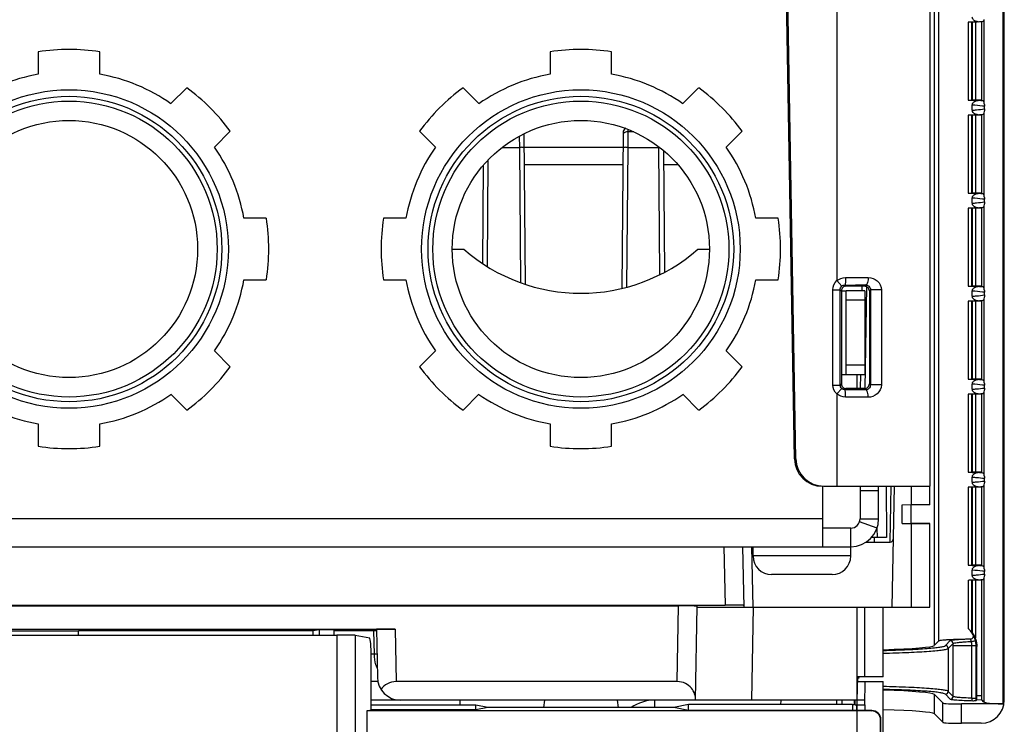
# Model space of a CAD drawing. Header units: millimetres. Extents: x 0 to 1400, y 0 to 1300.
# Tile 12 of 78: x 521 to 627, y 139 to 215. Entities that reach past the tile are written whole.
import ezdxf

# ---------------------------------------------------------------- set-up
doc = ezdxf.new("R2010")
doc.units = ezdxf.units.MM
doc.header["$LTSCALE"] = 84.740741
doc.layers.add('00_COMPONENTS', color=7, linetype='CONTINUOUS')

msp = doc.modelspace()

# ---------------------------------------------------------------- linework, layer by layer
at = {"layer": '00_COMPONENTS', "color": 7, "linetype": 'CONTINUOUS'}
for p, q in [((626.9, 141.57), (626.9, 278.95)), ((618.9, 258.6), (618.9, 164.56)), ((604.35, 167.51), (603, 244.74)), ((604.51, 167.51), (603.16, 244.74)), ((623.37, 214.46), (623.48, 214.43)), ((624.5, 214.47), (623.48, 214.42)), ((623.48, 206.1), (623.48, 214.43)), ((624.1, 214.5), (623.88, 214.49)), ((624.48, 214.49), (624.64, 214.55)), ((624.48, 206.04), (624.48, 214.49)), ((523.09, 211.26), (523.09, 208.86)), ((529.7, 208.86), (529.7, 211.26)), ((578.09, 211.26), (578.09, 208.86)), ((584.7, 208.86), (584.7, 211.26)), ((539.05, 207.39), (537.35, 205.69)), ((570.44, 205.69), (568.74, 207.39)), ((594.05, 207.39), (592.35, 205.69)), ((623.37, 206.07), (623.48, 206.1)), ((623.46, 204.99), (623.46, 205.54)), ((624.5, 206.06), (623.48, 206.11)), ((623.88, 206.03), (624.1, 206.02)), ((624.48, 206.04), (624.64, 205.98)), ((624.78, 205.12), (624.78, 205.41)), ((623.37, 204.46), (623.48, 204.43)), ((624.5, 204.47), (623.48, 204.42)), ((623.48, 196.1), (623.48, 204.43)), ((624.1, 204.5), (623.88, 204.49)), ((624.48, 204.49), (624.64, 204.55)), ((624.48, 196.04), (624.48, 204.49)), ((542.02, 201.02), (543.72, 202.72)), ((564.07, 202.72), (565.77, 201.02)), ((575.27, 202.46), (575.41, 186.28)), ((585.94, 202.59), (585.8, 185.83)), ((597.02, 201.02), (598.72, 202.72)), ((590.29, 200.65), (590.4, 187.58)), ((570.91, 199.07), (570.82, 188.52)), ((623.37, 196.07), (623.48, 196.1)), ((624.5, 196.06), (623.48, 196.11)), ((623.88, 196.03), (624.1, 196.02)), ((624.48, 196.04), (624.64, 195.98)), ((623.46, 194.99), (623.46, 195.54)), ((624.78, 195.12), (624.78, 195.41)), ((623.37, 194.46), (623.48, 194.43)), ((624.5, 194.47), (623.48, 194.42)), ((623.48, 186.1), (623.48, 194.43)), ((624.1, 194.5), (623.88, 194.49)), ((624.48, 194.49), (624.64, 194.55)), ((624.48, 186.04), (624.48, 194.49)), ((547.6, 193.37), (545.19, 193.37)), ((562.6, 193.37), (560.2, 193.37)), ((602.6, 193.37), (600.19, 193.37)), ((567.58, 190.06), (568.81, 190.06)), ((593.98, 190.06), (595.22, 190.06)), ((567.68, 188.49), (567.67, 188.49)), ((567.68, 188.36), (567.68, 188.49)), ((595.13, 188.49), (595.11, 188.49)), ((595.11, 188.49), (595.11, 188.36)), ((545.19, 186.76), (547.6, 186.76)), ((560.2, 186.76), (562.6, 186.76)), ((600.19, 186.76), (602.6, 186.76)), ((609.4, 185.57), (609.4, 175.56)), ((611.9, 186.06), (609.9, 186.06)), ((611.9, 185.56), (609.9, 185.56)), ((611.63, 185.57), (611.64, 186.07)), ((611.9, 185.56), (611.9, 176.56)), ((612.4, 185.55), (612.4, 175.58)), ((623.37, 186.07), (623.48, 186.1)), ((623.46, 184.99), (623.46, 185.54)), ((624.5, 186.06), (623.48, 186.11)), ((623.88, 186.03), (624.1, 186.02)), ((624.48, 186.04), (624.64, 185.98)), ((624.78, 185.12), (624.78, 185.41)), ((611.9, 184.56), (609.9, 184.56)), ((623.37, 184.46), (623.48, 184.43)), ((624.5, 184.47), (623.48, 184.42)), ((623.48, 176.1), (623.48, 184.43)), ((624.1, 184.5), (623.88, 184.49)), ((624.48, 184.49), (624.64, 184.55)), ((624.48, 176.04), (624.48, 184.49)), ((543.72, 177.41), (542.02, 179.11)), ((565.77, 179.11), (564.07, 177.41)), ((598.72, 177.41), (597.02, 179.11)), ((611.9, 177.56), (609.9, 177.56)), ((609.89, 176.56), (611.9, 176.56)), ((611.1, 175.06), (611.1, 176.56)), ((611.45, 175.07), (611.48, 176.57)), ((623.37, 176.07), (623.48, 176.1)), ((624.5, 176.06), (623.48, 176.11)), ((623.88, 176.03), (624.1, 176.02)), ((624.48, 176.04), (624.64, 175.98)), ((611.58, 175.06), (609.89, 175.06)), ((611.9, 175.06), (611.58, 175.06)), ((623.46, 174.99), (623.46, 175.54)), ((624.78, 175.12), (624.78, 175.41)), ((537.35, 174.44), (539.05, 172.74)), ((568.74, 172.74), (570.44, 174.44)), ((592.35, 174.44), (594.05, 172.74)), ((623.37, 174.46), (623.48, 174.43)), ((624.5, 174.47), (623.48, 174.42)), ((623.48, 166.1), (623.48, 174.43)), ((624.1, 174.5), (623.88, 174.49)), ((624.48, 174.49), (624.64, 174.55)), ((624.48, 166.04), (624.48, 174.49)), ((523.09, 171.27), (523.09, 168.86)), ((529.7, 168.86), (529.7, 171.27)), ((578.09, 171.27), (578.09, 168.86)), ((584.7, 168.86), (584.7, 171.27)), ((623.37, 166.07), (623.48, 166.1)), ((623.46, 164.99), (623.46, 165.54)), ((624.5, 166.06), (623.48, 166.11)), ((623.88, 166.03), (624.1, 166.02)), ((624.48, 166.04), (624.64, 165.98)), ((624.78, 165.12), (624.78, 165.41)), ((607.52, 164.56), (618.9, 164.56)), ((611.4, 164.56), (611.4, 161.06)), ((614.19, 164.56), (614.23, 159.06)), ((615.05, 164.56), (614.83, 151.56)), ((618.9, 162.56), (618.9, 164.54)), ((623.37, 164.46), (623.48, 164.43)), ((624.5, 164.47), (623.48, 164.42)), ((623.48, 156.1), (623.48, 164.43)), ((624.1, 164.5), (623.88, 164.49)), ((624.48, 164.49), (624.64, 164.55)), ((624.48, 156.04), (624.48, 164.49)), ((615.91, 162.55), (618.9, 162.58)), ((616.9, 160.56), (616.9, 162.56)), ((618.9, 162.56), (616.91, 162.56)), ((610.4, 160.06), (607.4, 160.06)), ((615.91, 160.57), (618.9, 160.55)), ((618.9, 160.56), (616.91, 160.56)), ((618.9, 151.56), (618.9, 160.56)), ((614.23, 159.06), (612.63, 159.06)), ((612.9, 159.06), (612.9, 158.56)), ((598.78, 158.06), (598.9, 151.56)), ((612.05, 158.56), (614.65, 158.56)), ((623.37, 156.07), (623.48, 156.1)), ((623.46, 154.99), (623.46, 155.54)), ((624.5, 156.06), (623.48, 156.11)), ((623.88, 156.03), (624.1, 156.02)), ((624.48, 156.04), (624.64, 155.98)), ((624.1, 154.5), (623.88, 154.49)), ((624.48, 154.49), (624.64, 154.55)), ((624.48, 141.59), (624.48, 154.49)), ((624.78, 155.12), (624.78, 155.41)), ((623.37, 154.46), (623.48, 154.43)), ((624.5, 154.47), (623.48, 154.42)), ((623.48, 148.8), (623.48, 154.43)), ((445.9, 151.78), (596.89, 151.78)), ((450.89, 151.69), (591.9, 151.69)), ((593.72, 141.56), (593.9, 151.66)), ((593.9, 151.56), (618.9, 151.56)), ((611.1, 53.32), (611.1, 151.56)), ((613.9, 144.06), (613.9, 151.56)), ((481.36, 149.19), (561.44, 149.19)), ((487.63, 148.56), (555.16, 148.56)), ((515.4, 149.01), (527.4, 149.01)), ((552.63, 149.02), (527.4, 149.02)), ((527.41, 148.56), (527.4, 149.02)), ((553.29, 149.13), (552.63, 149.02)), ((552.63, 148.56), (552.63, 149.02)), ((554.85, 149.13), (553.29, 149.13)), ((553.29, 149.13), (553.29, 148.56)), ((554.85, 149.13), (554.84, 148.56)), ((559.44, 149.03), (554.85, 149.03)), ((558.71, 148.22), (557.16, 148.53)), ((559.44, 149.18), (559.53, 144.02)), ((619.88, 147.95), (619.39, 147.46)), ((623.96, 141.6), (623.96, 147.32)), ((558.88, 140.51), (558.88, 146.22)), ((611.1, 141.56), (611.15, 144.06)), ((611.26, 143.94), (611.14, 143.94)), ((613.9, 144.06), (611.15, 144.06)), ((611.25, 144.06), (611.26, 143.94)), ((559.58, 143.56), (558.88, 143.56)), ((591.76, 143.56), (561.54, 143.56)), ((611.1, 143.56), (613.9, 143.56)), ((611.9, 141.06), (611.94, 143.56)), ((613.9, 109.26), (613.9, 143.56)), ((620.29, 141.26), (619.39, 142.17)), ((624.48, 142.03), (623.96, 142.02)), ((611.91, 141.56), (558.88, 141.56)), ((570.13, 141.02), (558.88, 141.02)), ((568.4, 141.56), (568.4, 141.02)), ((571.4, 140.76), (570.13, 141.02)), ((570.13, 140.51), (570.13, 141.02)), ((571.4, 140.76), (570.13, 140.51)), ((591.4, 140.76), (571.4, 140.76)), ((577.5, 141.56), (577.4, 140.76)), ((585.29, 141.56), (585.4, 140.76)), ((592.97, 141.08), (591.4, 140.76)), ((592.97, 140.45), (591.4, 140.76)), ((610.6, 141.08), (592.97, 141.08)), ((592.97, 140.45), (592.97, 141.08)), ((602.9, 141.06), (602.91, 141.56)), ((608.9, 141.06), (608.89, 141.56)), ((610.6, 141.08), (610.6, 140.45)), ((610.79, 141.06), (610.6, 141.06)), ((610.79, 141.06), (610.79, 141.56)), ((610.88, 141.06), (610.88, 141.56)), ((610.88, 141.06), (611.9, 141.06)), ((611.06, 140.45), (611.06, 141.06)), ((611.9, 141.06), (611.9, 140.45)), ((626.75, 141.16), (622.29, 141.16)), ((623.96, 141.6), (623.86, 141.5)), ((624.48, 141.57), (623.96, 141.6)), ((624.7, 141.36), (624.48, 141.59)), ((558.4, 140.41), (558.88, 140.51)), ((612.61, 140.41), (558.4, 140.41)), ((558.4, 140.41), (558.4, 136.75)), ((570.13, 140.51), (558.88, 140.51)), ((612.65, 140.45), (592.97, 140.45)), ((620.29, 139.18), (619.39, 140.08)), ((613.61, 131.8), (613.61, 139.41)), ((613.65, 131.76), (613.65, 139.45)), ((624.41, 139.08), (622.29, 139.08))]:
    msp.add_line(p, q, dxfattribs=at)
at = {"layer": '00_COMPONENTS', "color": 9, "linetype": 'CONTINUOUS'}
for p, q in [((626.75, 277.89), (626.75, 141.16)), ((608.9, 273.56), (608.9, 186.66)), ((619.39, 147.46), (619.39, 274.03)), ((619.88, 147.95), (619.88, 273.79)), ((623.01, 214.45), (623.01, 206.08)), ((623.37, 214.46), (623.37, 206.07)), ((623.79, 214.43), (623.79, 206.09)), ((623.88, 214.49), (623.88, 214.53)), ((624.7, 214.72), (624.7, 205.81)), ((623.88, 206), (623.88, 206.03)), ((623.01, 204.45), (623.01, 196.08)), ((623.37, 204.46), (623.37, 196.07)), ((623.79, 204.43), (623.79, 196.09)), ((623.88, 204.49), (623.88, 204.53)), ((624.7, 204.72), (624.7, 195.81)), ((574.78, 202.2), (574.79, 200.99)), ((586.44, 202.65), (586.43, 200.99)), ((586.44, 202.93), (586.44, 202.76)), ((586.44, 202.76), (586.44, 202.65)), ((587.1, 202.65), (586.44, 202.65)), ((572.93, 200.99), (574.79, 200.99)), ((574.79, 200.99), (574.91, 186.46)), ((575.29, 201.02), (585.93, 201.02)), ((586.43, 200.99), (586.3, 185.96)), ((586.43, 200.99), (589.79, 200.99)), ((589.86, 200.99), (589.79, 200.99)), ((589.9, 187.32), (589.79, 200.99)), ((571.42, 199.63), (571.32, 188.21)), ((623.88, 196), (623.88, 196.03)), ((624.7, 194.72), (624.7, 185.81)), ((623.01, 194.45), (623.01, 186.08)), ((623.37, 194.46), (623.37, 186.07)), ((623.79, 194.43), (623.79, 186.09)), ((623.88, 194.49), (623.88, 194.53)), ((608.9, 186.66), (609.43, 186.07)), ((608.47, 185.69), (609.27, 185.69)), ((608.47, 175.44), (608.47, 185.69)), ((609.27, 185.69), (609.4, 185.57)), ((609.27, 175.44), (609.27, 185.69)), ((609.77, 186.19), (609.9, 186.06)), ((612.03, 186.2), (611.9, 186.06)), ((611.94, 175.06), (612.13, 186)), ((612.52, 185.67), (612.4, 185.55)), ((612.52, 185.67), (612.51, 175.46)), ((613.7, 185.67), (612.52, 185.67)), ((613.7, 185.67), (613.69, 175.46)), ((623.88, 186), (623.88, 186.03)), ((623.01, 184.45), (623.01, 176.08)), ((623.37, 184.46), (623.37, 176.07)), ((623.79, 184.43), (623.79, 176.09)), ((623.88, 184.49), (623.88, 184.53)), ((624.7, 184.72), (624.7, 175.81)), ((623.88, 176), (623.88, 176.03)), ((608.47, 175.44), (609.27, 175.44)), ((608.9, 174.48), (609.43, 175.07)), ((609.27, 175.44), (609.4, 175.56)), ((609.77, 174.94), (609.89, 175.06)), ((612.03, 174.93), (611.9, 175.06)), ((612.51, 175.46), (612.4, 175.58)), ((613.69, 175.46), (612.51, 175.46)), ((624.7, 174.72), (624.7, 165.81)), ((608.9, 174.48), (608.9, 164.56)), ((623.01, 174.45), (623.01, 166.08)), ((623.37, 174.46), (623.37, 166.07)), ((623.79, 174.43), (623.79, 166.09)), ((623.88, 174.49), (623.88, 174.53)), ((604.51, 167.51), (604.35, 167.51)), ((623.88, 166), (623.88, 166.03)), ((613.4, 164.06), (611.4, 164.06)), ((614.65, 158.56), (614.75, 164.56)), ((616.91, 164.56), (616.91, 162.56)), ((623.01, 164.45), (623.01, 156.08)), ((623.37, 164.46), (623.37, 156.07)), ((623.79, 164.43), (623.79, 156.09)), ((623.88, 164.49), (623.88, 164.53)), ((624.7, 164.72), (624.7, 155.81)), ((615.91, 160.57), (615.91, 162.55)), ((607.4, 161.06), (435.4, 161.06)), ((611.4, 161.06), (613.4, 161.06)), ((610.4, 158.06), (610.4, 160.06)), ((613.23, 160.06), (611.34, 160.73)), ((613.22, 160.06), (613.23, 159.06)), ((616.91, 160.56), (616.91, 151.56)), ((596.78, 158.06), (596.89, 151.78)), ((599.9, 151.56), (599.78, 158.06)), ((610.4, 157.06), (599.9, 157.06)), ((623.88, 156), (623.88, 156.03)), ((623.88, 154.49), (623.88, 154.53)), ((624.7, 154.72), (624.7, 141.36)), ((623.01, 154.45), (623.01, 149.28)), ((623.37, 154.46), (623.37, 148.9)), ((623.79, 154.43), (623.79, 148.21)), ((591.76, 143.56), (591.9, 151.69)), ((599.9, 151.56), (599.72, 141.56)), ((611.9, 144.06), (611.9, 151.56)), ((561.44, 149.19), (561.54, 143.56)), ((555.16, 148.56), (555.16, 135.94)), ((557.16, 148.53), (557.16, 136.93)), ((559.21, 146.51), (559.16, 149.03)), ((623.57, 148.57), (623.56, 148.59)), ((620.57, 147.43), (621.1, 147.97)), ((620.87, 147.13), (621.4, 147.67)), ((620.87, 147.13), (620.87, 142.5)), ((621.4, 141.96), (621.4, 147.67)), ((621.4, 147.44), (623.42, 147.44)), ((623.42, 141.77), (623.42, 147.44)), ((623.96, 147.32), (623.87, 147.42)), ((623.87, 141.77), (623.87, 147.42)), ((559.21, 146.51), (558.88, 146.51)), ((619.39, 140.08), (619.39, 142.17)), ((621.1, 141.66), (620.57, 142.2)), ((621.4, 141.96), (620.87, 142.5)), ((589.35, 140.76), (589.35, 141.56)), ((620.29, 139.18), (620.29, 141.26)), ((622.29, 139.08), (622.29, 141.16)), ((623.42, 141.77), (623.87, 141.77)), ((612.61, 140.41), (612.65, 140.45)), ((613.61, 139.41), (613.65, 139.45))]:
    msp.add_line(p, q, dxfattribs=at)
at = {"layer": '00_COMPONENTS', "color": 6, "linetype": 'CONTINUOUS'}
for p, q in [((575.3, 199.16), (585.91, 199.16)), ((590.3, 199.16), (591.8, 199.16)), ((609.48, 141.06), (609.48, 141.56))]:
    msp.add_line(p, q, dxfattribs=at)
at = {"layer": '00_COMPONENTS', "color": 3, "linetype": 'CONTINUOUS'}
for p, q in [((609.4, 185.56), (609.89, 185.56)), ((609.9, 176.56), (609.9, 185.56)), ((609.4, 176.56), (609.89, 176.56)), ((607.4, 158.06), (607.4, 164.56)), ((613.4, 161.06), (613.4, 164.56)), ((432.4, 158.06), (610.4, 158.06)), ((599.9, 157.06), (599.9, 158.06)), ((610.4, 157.06), (610.4, 158.06)), ((608.4, 155.06), (601.9, 155.06))]:
    msp.add_line(p, q, dxfattribs=at)
at = {"layer": '00_COMPONENTS', "color": 7, "linetype": 'CONTINUOUS'}
for centre, radius in [((526.4, 190.06), 17.12), ((526.4, 190.06), 16.42), ((581.4, 190.06), 17.12), ((581.4, 190.06), 16.42), ((526.4, 190.06), 15.91), ((581.4, 190.06), 15.91), ((526.4, 190.06), 13.82), ((581.4, 190.06), 13.82)]:
    msp.add_circle(centre, radius, dxfattribs=at)
at = {"layer": '00_COMPONENTS', "color": 9, "linetype": 'CONTINUOUS'}
for centre, radius, start, end in [((619.78, 269.12), 54.79, 274.5205, 275.0954), ((619.21, 144.65), 61.57, 84.9362, 85.4478), ((619.78, 259.12), 54.79, 274.5205, 275.0954), ((619.21, 134.65), 61.57, 84.9362, 85.4478), ((619.78, 249.12), 54.79, 274.5205, 275.0954), ((609.33, 587.25), 400.26, 270.0722, 270.4223), ((609.25, 531.08), 344.89, 270.0855, 270.462), ((619.21, 124.65), 61.57, 84.9362, 85.4478), ((619.78, 239.12), 54.79, 274.5205, 275.0954), ((619.21, 114.65), 61.57, 84.9362, 85.4478), ((609.25, -191.4), 366.34, 89.5649, 89.9178), ((609.32, -251.64), 425.79, 89.6027, 89.9304), ((619.78, 229.12), 54.79, 274.5205, 275.0954), ((619.21, 104.65), 61.57, 84.9362, 85.4478), ((619.78, 219.12), 54.79, 274.5205, 275.0954), ((619.21, 94.65), 61.57, 84.9362, 85.4478), ((619.78, 209.12), 54.79, 274.5205, 275.0954), ((621.52, 147.54), 2.29, 36.691, 42.8439), ((621.47, 147.5), 2.36, 35.0996, 36.7107), ((621.41, 147.46), 2.43, 27.2447, 35.0687), ((620.57, 147.13), 0.3, 0.1756, 89.8268), ((621.1, 147.66), 0.3, 0.176, 89.8282), ((620.57, 142.5), 0.3, 270.1732, 359.8244), ((621.1, 141.96), 0.3, 270.1732, 359.8244)]:
    msp.add_arc(centre, radius, start, end, dxfattribs=at)
at = {"layer": '00_COMPONENTS', "color": 7, "linetype": 'CONTINUOUS'}
for centre, radius, start, end in [((526.4, 190.06), 21.46, 81.1475, 98.8525), ((581.4, 190.06), 21.46, 81.1475, 98.8525), ((526.4, 190.06), 19.08, 99.9649, 125.0351), ((526.4, 190.06), 19.08, 54.9649, 80.0351), ((581.4, 190.06), 19.08, 99.9649, 125.0351), ((581.4, 190.06), 19.08, 54.9649, 80.0351), ((526.4, 190.06), 21.46, 36.1475, 53.8525), ((581.4, 190.06), 21.46, 126.1475, 143.8525), ((581.4, 190.06), 21.46, 36.1475, 53.8525), ((586.44, 202.59), 0.5, 116.3706, 179.5), ((526.4, 190.06), 19.08, 9.9649, 35.0351), ((581.4, 190.06), 19.08, 144.9649, 170.0351), ((581.4, 190.06), 19.08, 9.9649, 35.0351), ((526.4, 190.06), 21.46, 351.1475, 8.8525), ((581.4, 190.06), 21.46, 171.1475, 188.8525), ((581.4, 190.06), 21.46, 351.1475, 8.8525), ((581.4, 204.36), 19.05, 228.6482, 311.3518), ((526.4, 190.06), 19.08, 324.9649, 350.0351), ((581.4, 190.06), 19.08, 189.9649, 215.0351), ((581.4, 190.06), 19.08, 324.9649, 350.0351), ((526.4, 190.06), 21.46, 306.1475, 323.8525), ((581.4, 190.06), 21.46, 216.1475, 233.8525), ((581.4, 190.06), 21.46, 306.1475, 323.8525), ((526.4, 190.06), 19.08, 234.9649, 260.0351), ((526.4, 190.06), 19.08, 279.9649, 305.0351), ((581.4, 190.06), 19.08, 234.9649, 260.0351), ((581.4, 190.06), 19.08, 279.9649, 305.0351), ((526.4, 190.06), 21.46, 261.1475, 278.8525), ((581.4, 190.06), 21.46, 261.1475, 278.8525), ((607.34, 167.56), 3, 180.9962, 270), ((610.4, 161.06), 1, 270, 360), ((614.65, 158.86), 0.3, 270, 359), ((621.62, 147.64), 2.15, 46.1154, 49.8036), ((621.55, 147.57), 2.25, 45.0121, 46.1394), ((621.47, 147.49), 2.36, 42.9608, 45.0094), ((623.3, 148.42), 0.284, 264.1794, 272.7689), ((621.54, 147.36), 2.41, 30.3983, 36.6645), ((623.28, 148.44), 0.313, 329.7669, 338.037), ((621.47, 147.31), 2.5, 18.3113, 30.3875), ((621.57, 147.45), 2.29, 12.7872, 24.8754), ((562.03, 144.06), 2.5, 181, 270), ((589.35, 137.06), 4.5, 90, 124.5965), ((614.78, 141.76), 9.09, 358.3126, 0.0619), ((626.73, 167.77), 26.61, 268.9516, 270.0383)]:
    msp.add_arc(centre, radius, start, end, dxfattribs=at)
at = {"layer": '00_COMPONENTS', "color": 3, "linetype": 'CONTINUOUS'}
for centre, radius, start, end in [((610.4, 161.06), 3, 270, 360), ((601.9, 157.06), 2, 180, 270), ((608.4, 157.06), 2, 270, 360)]:
    msp.add_arc(centre, radius, start, end, dxfattribs=at)
at = {"layer": '00_COMPONENTS', "color": 7, "linetype": 'CONTINUOUS'}
for centre, major_axis, ratio, start_param, end_param in [((623.88, 214.42), (4, 0.21), 0.017407, 1.569884, 1.788768), ((623.07, 214.44), (0.3, 0.016), 0.017407, 0.051447, 1.788768), ((623.07, 206.08), (0.3, -0.016), 0.017407, -1.788768, -0.051447), ((623.88, 206.1), (4, -0.21), 0.017407, -1.788768, -1.569884), ((623.88, 204.42), (4, 0.21), 0.017407, 1.569884, 1.788768), ((623.07, 204.44), (0.3, 0.016), 0.017407, 0.051447, 1.788768), ((623.07, 196.08), (0.3, -0.016), 0.017407, -1.788768, -0.051447), ((623.88, 196.1), (4, -0.21), 0.017407, -1.788768, -1.569884), ((623.88, 194.42), (4, 0.21), 0.017407, 1.569884, 1.788768), ((623.07, 194.44), (0.3, 0.016), 0.017407, 0.051447, 1.788768), ((623.07, 186.08), (0.3, -0.016), 0.017407, -1.788768, -0.051447), ((623.88, 186.1), (4, -0.21), 0.017407, -1.788768, -1.569884), ((623.88, 184.42), (4, 0.21), 0.017407, 1.569884, 1.788768), ((623.07, 184.44), (0.3, 0.016), 0.017407, 0.051447, 1.788768), ((623.07, 176.08), (0.3, -0.016), 0.017407, -1.788768, -0.051447), ((623.88, 176.1), (4, -0.21), 0.017407, -1.788768, -1.569884), ((623.88, 174.42), (4, 0.21), 0.017407, 1.569884, 1.788768), ((623.07, 174.44), (0.3, 0.016), 0.017407, 0.051447, 1.788768), ((607.52, 167.56), (-3.01, 0), 0.996194, 6.300572, 7.853982), ((623.07, 166.08), (0.3, -0.016), 0.017407, -1.788768, -0.051447), ((623.88, 166.1), (4, -0.21), 0.017407, -1.788768, -1.569884), ((623.88, 164.42), (4, 0.21), 0.017407, 1.569884, 1.788768), ((623.07, 164.44), (0.3, 0.016), 0.017407, 0.051447, 1.788768), ((623.07, 156.08), (0.3, -0.016), 0.017407, -1.788768, -0.051447), ((623.88, 156.1), (4, -0.21), 0.017407, -1.788768, -1.569884), ((623.88, 154.42), (4, 0.21), 0.017407, 1.569884, 1.788768), ((623.07, 154.44), (0.3, 0.016), 0.017407, 0.051447, 1.788768), ((591.9, 151.66), (2, 0), 0.01746, -0.000305, 1.570187), ((596.89, 151.75), (2, 0), 0.01745, 0.000305, 1.570796), ((561.44, 149.18), (2, 0), 0.008728, 1.571253, 3.141745), ((555.16, 148.53), (2, 0), 0.017455, 0.087266, 1.570796), ((558.7, 146.22), (0, 2), 0.087489, -1.570796, -0.017453), ((608.91, 147.48), (10.5, 0), 0.053216, -1.07565, -0.05236), ((561.57, 141.56), (-1.44, 1.41), 0.982398, -0.785246, 0.168592), ((608.91, 142.14), (10.5, 0), 0.053216, 0.05236, 1.07565), ((622.29, 141.26), (2, 0), 0.053216, -3.089233, -1.570796), ((624.4, 141.58), (1.77, -1.77), 0.997265, 5.499157, 7.067214), ((612.61, 139.41), (0.707, 0.707), 0.999695, -0.785246, 0.785246), ((612.65, 139.45), (0.707, 0.707), 0.999695, -0.785246, 0.785246), ((608.91, 140.05), (10.5, 0), 0.052408, 0.05236, 1.07565), ((622.29, 139.18), (2, 0), 0.052408, -3.089233, -1.570796)]:
    msp.add_ellipse(centre, major_axis=major_axis, ratio=ratio, start_param=start_param, end_param=end_param, dxfattribs=at)
msp.add_ellipse((556.4, 151.71), major_axis=(0.985, 0), ratio=0.017455, dxfattribs=at)
for points, knots in [([(623.88, 214.53), (623.77, 214.56), (623.57, 214.66), (623.46, 214.88), (623.46, 214.99)], [0, 0, 0, 0, 0.50292, 1, 1, 1, 1]), ([(624.7, 214.72), (624.69, 214.68), (624.68, 214.63), (624.66, 214.56), (624.64, 214.55)], [0, 0, 0, 0, 0.671794, 1, 1, 1, 1]), ([(623.46, 205.54), (623.46, 205.65), (623.57, 205.87), (623.77, 205.97), (623.88, 206)], [0, 0, 0, 0, 0.497084, 1, 1, 1, 1]), ([(624.64, 205.98), (624.66, 205.97), (624.68, 205.9), (624.69, 205.85), (624.7, 205.81)], [0, 0, 0, 0, 0.328207, 1, 1, 1, 1]), ([(624.7, 205.81), (624.71, 205.79), (624.73, 205.65), (624.78, 205.52), (624.78, 205.41)], [0, 0, 0, 0, 0.17577, 1, 1, 1, 1]), ([(623.88, 204.53), (623.77, 204.56), (623.57, 204.66), (623.46, 204.88), (623.46, 204.99)], [0, 0, 0, 0, 0.50292, 1, 1, 1, 1]), ([(624.7, 204.72), (624.69, 204.68), (624.68, 204.63), (624.66, 204.56), (624.64, 204.55)], [0, 0, 0, 0, 0.671794, 1, 1, 1, 1]), ([(624.78, 205.12), (624.78, 205.06), (624.75, 204.93), (624.72, 204.8), (624.7, 204.72)], [0, 0, 0, 0, 0.381687, 1, 1, 1, 1]), ([(623.46, 195.54), (623.46, 195.65), (623.57, 195.87), (623.77, 195.97), (623.88, 196)], [0, 0, 0, 0, 0.497084, 1, 1, 1, 1]), ([(624.64, 195.98), (624.66, 195.97), (624.68, 195.9), (624.69, 195.85), (624.7, 195.81)], [0, 0, 0, 0, 0.328207, 1, 1, 1, 1]), ([(624.7, 195.81), (624.71, 195.79), (624.73, 195.65), (624.78, 195.52), (624.78, 195.41)], [0, 0, 0, 0, 0.17577, 1, 1, 1, 1]), ([(623.88, 194.53), (623.77, 194.56), (623.57, 194.66), (623.46, 194.88), (623.46, 194.99)], [0, 0, 0, 0, 0.50292, 1, 1, 1, 1]), ([(624.7, 194.72), (624.69, 194.68), (624.68, 194.63), (624.66, 194.56), (624.64, 194.55)], [0, 0, 0, 0, 0.671794, 1, 1, 1, 1]), ([(624.78, 195.12), (624.78, 195.06), (624.75, 194.93), (624.72, 194.8), (624.7, 194.72)], [0, 0, 0, 0, 0.381687, 1, 1, 1, 1]), ([(609.9, 186.06), (609.77, 186.06), (609.5, 185.96), (609.4, 185.69), (609.4, 185.57)], [0, 0, 0, 0, 0.498782, 1, 1, 1, 1]), ([(612.4, 185.55), (612.4, 185.68), (612.29, 185.95), (612.02, 186.06), (611.9, 186.06)], [0, 0, 0, 0, 0.518312, 1, 1, 1, 1]), ([(623.46, 185.54), (623.46, 185.65), (623.57, 185.87), (623.77, 185.97), (623.88, 186)], [0, 0, 0, 0, 0.497084, 1, 1, 1, 1]), ([(624.64, 185.98), (624.66, 185.97), (624.68, 185.9), (624.69, 185.85), (624.7, 185.81)], [0, 0, 0, 0, 0.328207, 1, 1, 1, 1]), ([(624.7, 185.81), (624.71, 185.79), (624.73, 185.65), (624.78, 185.52), (624.78, 185.41)], [0, 0, 0, 0, 0.17577, 1, 1, 1, 1]), ([(623.88, 184.53), (623.77, 184.56), (623.57, 184.66), (623.46, 184.88), (623.46, 184.99)], [0, 0, 0, 0, 0.50292, 1, 1, 1, 1]), ([(624.7, 184.72), (624.69, 184.68), (624.68, 184.63), (624.66, 184.56), (624.64, 184.55)], [0, 0, 0, 0, 0.671794, 1, 1, 1, 1]), ([(624.78, 185.12), (624.78, 185.06), (624.75, 184.93), (624.72, 184.8), (624.7, 184.72)], [0, 0, 0, 0, 0.381687, 1, 1, 1, 1]), ([(623.46, 175.54), (623.46, 175.65), (623.57, 175.87), (623.77, 175.97), (623.88, 176)], [0, 0, 0, 0, 0.497084, 1, 1, 1, 1]), ([(624.64, 175.98), (624.66, 175.97), (624.68, 175.9), (624.69, 175.85), (624.7, 175.81)], [0, 0, 0, 0, 0.328207, 1, 1, 1, 1]), ([(624.7, 175.81), (624.71, 175.79), (624.73, 175.65), (624.78, 175.52), (624.78, 175.41)], [0, 0, 0, 0, 0.17577, 1, 1, 1, 1]), ([(609.4, 175.56), (609.4, 175.43), (609.5, 175.17), (609.77, 175.06), (609.89, 175.06)], [0, 0, 0, 0, 0.501231, 1, 1, 1, 1]), ([(611.9, 175.06), (612.02, 175.06), (612.29, 175.17), (612.4, 175.44), (612.4, 175.58)], [0, 0, 0, 0, 0.482412, 1, 1, 1, 1]), ([(623.88, 174.53), (623.77, 174.56), (623.57, 174.66), (623.46, 174.88), (623.46, 174.99)], [0, 0, 0, 0, 0.50292, 1, 1, 1, 1]), ([(624.7, 174.72), (624.69, 174.68), (624.68, 174.63), (624.66, 174.56), (624.64, 174.55)], [0, 0, 0, 0, 0.671794, 1, 1, 1, 1]), ([(624.78, 175.12), (624.78, 175.06), (624.75, 174.93), (624.72, 174.8), (624.7, 174.72)], [0, 0, 0, 0, 0.381687, 1, 1, 1, 1]), ([(623.46, 165.54), (623.46, 165.65), (623.57, 165.87), (623.77, 165.97), (623.88, 166)], [0, 0, 0, 0, 0.497084, 1, 1, 1, 1]), ([(624.64, 165.98), (624.66, 165.97), (624.68, 165.9), (624.69, 165.85), (624.7, 165.81)], [0, 0, 0, 0, 0.328207, 1, 1, 1, 1]), ([(624.7, 165.81), (624.71, 165.79), (624.73, 165.65), (624.78, 165.52), (624.78, 165.41)], [0, 0, 0, 0, 0.17577, 1, 1, 1, 1]), ([(624.78, 165.12), (624.78, 165.06), (624.75, 164.93), (624.72, 164.8), (624.7, 164.72)], [0, 0, 0, 0, 0.381687, 1, 1, 1, 1]), ([(623.88, 164.53), (623.77, 164.56), (623.57, 164.66), (623.46, 164.88), (623.46, 164.99)], [0, 0, 0, 0, 0.50292, 1, 1, 1, 1]), ([(624.7, 164.72), (624.69, 164.68), (624.68, 164.63), (624.66, 164.56), (624.64, 164.55)], [0, 0, 0, 0, 0.671794, 1, 1, 1, 1]), ([(623.46, 155.54), (623.46, 155.65), (623.57, 155.87), (623.77, 155.97), (623.88, 156)], [0, 0, 0, 0, 0.497084, 1, 1, 1, 1]), ([(624.64, 155.98), (624.66, 155.97), (624.68, 155.9), (624.69, 155.85), (624.7, 155.81)], [0, 0, 0, 0, 0.328207, 1, 1, 1, 1]), ([(624.7, 155.81), (624.71, 155.79), (624.73, 155.65), (624.78, 155.52), (624.78, 155.41)], [0, 0, 0, 0, 0.17577, 1, 1, 1, 1]), ([(623.88, 154.53), (623.77, 154.56), (623.57, 154.66), (623.46, 154.88), (623.46, 154.99)], [0, 0, 0, 0, 0.50292, 1, 1, 1, 1]), ([(624.7, 154.72), (624.69, 154.68), (624.68, 154.63), (624.66, 154.56), (624.64, 154.55)], [0, 0, 0, 0, 0.671794, 1, 1, 1, 1]), ([(624.78, 155.12), (624.78, 155.06), (624.75, 154.93), (624.72, 154.8), (624.7, 154.72)], [0, 0, 0, 0, 0.381687, 1, 1, 1, 1]), ([(619.88, 147.95), (619.9, 147.97), (620, 147.99), (620.19, 148.02), (620.48, 148.05), (620.86, 148.08), (621.32, 148.1), (622.06, 148.13), (622.64, 148.14), (623.05, 148.15)], [0, 0, 0, 0, 0.029575, 0.090818, 0.182913, 0.303648, 0.449827, 0.617656, 1, 1, 1, 1]), ([(621.1, 147.97), (621.11, 147.98), (621.17, 148), (621.29, 148.02), (621.46, 148.05), (621.79, 148.08), (622.33, 148.12), (622.79, 148.14), (623.05, 148.15)], [0, 0, 0, 0, 0.031734, 0.091763, 0.180257, 0.296259, 0.604431, 1, 1, 1, 1]), ([(593.72, 141.56), (593.73, 141.79), (593.66, 142.25), (593.29, 142.91), (592.64, 143.43), (592.06, 143.56), (591.76, 143.56)], [0, 0, 0, 0, 0.216851, 0.446348, 0.704697, 1, 1, 1, 1]), ([(623.86, 141.5), (623.85, 141.49), (623.81, 141.49), (623.71, 141.47), (623.61, 141.47), (623.54, 141.47)], [0, 0, 0, 0, 0.115014, 0.354008, 1, 1, 1, 1]), ([(626.24, 141.16), (625.83, 141.17), (625.34, 141.18), (624.83, 141.29), (624.73, 141.34), (624.7, 141.36)], [0, 0, 0, 0, 0.788122, 0.928032, 1, 1, 1, 1])]:
    msp.add_open_spline(points, degree=3, knots=knots, dxfattribs=at)
for points in [[(624.1, 214.5), (624.02, 214.5), (623.95, 214.51), (623.88, 214.53)], [(623.88, 206), (623.95, 206.02), (624.02, 206.03), (624.1, 206.02)], [(624.1, 204.5), (624.02, 204.5), (623.95, 204.51), (623.88, 204.53)], [(623.88, 196), (623.95, 196.02), (624.02, 196.03), (624.1, 196.02)], [(624.1, 194.5), (624.02, 194.5), (623.95, 194.51), (623.88, 194.53)], [(623.88, 186), (623.95, 186.02), (624.02, 186.03), (624.1, 186.02)], [(624.1, 184.5), (624.02, 184.5), (623.95, 184.51), (623.88, 184.53)], [(623.88, 176), (623.95, 176.02), (624.02, 176.03), (624.1, 176.02)], [(624.1, 174.5), (624.02, 174.5), (623.95, 174.51), (623.88, 174.53)], [(623.88, 166), (623.95, 166.02), (624.02, 166.03), (624.1, 166.02)], [(624.1, 164.5), (624.02, 164.5), (623.95, 164.51), (623.88, 164.53)], [(623.88, 156), (623.95, 156.02), (624.02, 156.03), (624.1, 156.02)], [(624.1, 154.5), (624.02, 154.5), (623.95, 154.51), (623.88, 154.53)], [(623.56, 148.59), (623.42, 148.85), (623.23, 149.09), (623.01, 149.28)], [(623.05, 148.15), (623.12, 148.15), (623.19, 148.14), (623.27, 148.14)], [(623.31, 148.13), (623.4, 148.14), (623.5, 148.2), (623.55, 148.28)], [(623.57, 148.32), (623.6, 148.41), (623.6, 148.51), (623.56, 148.59)], [(623.84, 148.1), (623.92, 147.85), (623.96, 147.59), (623.96, 147.32)]]:
    msp.add_open_spline(points, degree=3, dxfattribs=at)
at = {"layer": '00_COMPONENTS', "color": 9, "linetype": 'CONTINUOUS'}
for points, knots in [([(624.78, 205.41), (624.7, 205.42), (624.27, 205.47), (623.83, 205.51), (623.46, 205.54)], [0, 0, 0, 0, 0.165779, 1, 1, 1, 1]), ([(623.46, 204.99), (623.61, 205), (624.05, 205.04), (624.48, 205.08), (624.78, 205.12)], [0, 0, 0, 0, 0.331855, 1, 1, 1, 1]), ([(575.27, 202.38), (575.27, 202.39), (575.27, 202.41), (575.26, 202.44), (575.26, 202.45)], [0, 0, 0, 0, 0.490007, 1, 1, 1, 1]), ([(585.95, 202.43), (585.95, 202.42), (585.94, 202.4), (585.94, 202.38), (585.94, 202.38)], [0, 0, 0, 0, 0.505435, 1, 1, 1, 1]), ([(575.29, 200.99), (575.29, 201), (575.21, 200.98), (575.13, 201), (574.96, 200.99), (574.85, 200.99), (574.79, 200.99)], [0, 0, 0, 0, 0.076359, 0.292861, 0.617846, 1, 1, 1, 1]), ([(586.43, 200.99), (586.36, 200.99), (586.25, 200.99), (586.08, 201), (586.01, 200.98), (585.93, 201), (585.93, 200.99)], [0, 0, 0, 0, 0.382154, 0.707139, 0.923641, 1, 1, 1, 1]), ([(624.78, 195.41), (624.7, 195.42), (624.27, 195.47), (623.83, 195.51), (623.46, 195.54)], [0, 0, 0, 0, 0.165779, 1, 1, 1, 1]), ([(623.46, 194.99), (623.61, 195), (624.05, 195.04), (624.48, 195.08), (624.78, 195.12)], [0, 0, 0, 0, 0.331855, 1, 1, 1, 1]), ([(609.84, 186.99), (609.84, 186.81), (609.84, 186.55), (609.8, 186.31), (609.79, 186.2), (609.77, 186.19)], [0, 0, 0, 0, 0.683859, 0.90373, 1, 1, 1, 1]), ([(612.28, 187), (612.28, 186.82), (612.26, 186.56), (612.13, 186.22), (612.03, 186.2)], [0, 0, 0, 0, 0.642862, 1, 1, 1, 1]), ([(612.28, 187), (612.63, 187), (613.36, 186.75), (613.7, 186.03), (613.7, 185.67)], [0, 0, 0, 0, 0.490675, 1, 1, 1, 1]), ([(612.03, 186.2), (612.15, 186.2), (612.41, 186.08), (612.52, 185.81), (612.52, 185.67)], [0, 0, 0, 0, 0.456825, 1, 1, 1, 1]), ([(624.78, 185.41), (624.7, 185.42), (624.27, 185.47), (623.83, 185.51), (623.46, 185.54)], [0, 0, 0, 0, 0.165779, 1, 1, 1, 1]), ([(623.46, 184.99), (623.61, 185), (624.05, 185.04), (624.48, 185.08), (624.78, 185.12)], [0, 0, 0, 0, 0.331855, 1, 1, 1, 1]), ([(609.84, 174.14), (609.84, 174.33), (609.84, 174.58), (609.8, 174.83), (609.79, 174.93), (609.77, 174.94)], [0, 0, 0, 0, 0.683799, 0.903671, 1, 1, 1, 1]), ([(612.51, 175.46), (612.51, 175.32), (612.41, 175.05), (612.15, 174.93), (612.03, 174.93)], [0, 0, 0, 0, 0.543362, 1, 1, 1, 1]), ([(612.28, 174.13), (612.28, 174.32), (612.26, 174.57), (612.13, 174.91), (612.03, 174.93)], [0, 0, 0, 0, 0.642976, 1, 1, 1, 1]), ([(613.69, 175.46), (613.69, 175.1), (613.35, 174.38), (612.62, 174.13), (612.28, 174.13)], [0, 0, 0, 0, 0.508788, 1, 1, 1, 1]), ([(624.78, 175.41), (624.7, 175.42), (624.27, 175.47), (623.83, 175.51), (623.46, 175.54)], [0, 0, 0, 0, 0.165779, 1, 1, 1, 1]), ([(623.46, 174.99), (623.61, 175), (624.05, 175.04), (624.48, 175.08), (624.78, 175.12)], [0, 0, 0, 0, 0.331855, 1, 1, 1, 1]), ([(623.46, 165.54), (623.61, 165.53), (624.05, 165.49), (624.48, 165.45), (624.78, 165.41)], [0, 0, 0, 0, 0.331855, 1, 1, 1, 1]), ([(623.46, 164.99), (623.61, 165), (624.05, 165.04), (624.48, 165.08), (624.78, 165.12)], [0, 0, 0, 0, 0.331855, 1, 1, 1, 1]), ([(624.78, 155.41), (624.7, 155.42), (624.27, 155.47), (623.83, 155.51), (623.46, 155.54)], [0, 0, 0, 0, 0.165779, 1, 1, 1, 1]), ([(623.46, 154.99), (623.61, 155), (624.05, 155.04), (624.48, 155.08), (624.78, 155.12)], [0, 0, 0, 0, 0.331855, 1, 1, 1, 1]), ([(623.36, 147.87), (623.34, 147.93), (623.3, 148.01), (623.26, 148.1), (623.27, 148.14)], [0, 0, 0, 0, 0.635634, 1, 1, 1, 1]), ([(613.9, 146.91), (614.77, 146.93), (616.02, 146.97), (617.59, 147.05), (618.55, 147.11), (619.33, 147.18), (619.93, 147.25), (620.31, 147.33), (620.52, 147.38), (620.57, 147.43)], [0, 0, 0, 0, 0.391177, 0.558258, 0.702015, 0.81981, 0.909496, 0.969622, 1, 1, 1, 1]), ([(613.9, 146.61), (614.81, 146.63), (616.11, 146.67), (617.75, 146.75), (618.75, 146.81), (619.57, 146.88), (620.2, 146.95), (620.6, 147.03), (620.82, 147.08), (620.87, 147.13)], [0, 0, 0, 0, 0.390859, 0.558025, 0.701937, 0.819888, 0.909674, 0.969804, 1, 1, 1, 1]), ([(621.4, 147.67), (621.42, 147.69), (621.53, 147.71), (621.72, 147.75), (622.01, 147.78), (622.24, 147.8), (622.37, 147.81)], [0, 0, 0, 0, 0.098548, 0.300615, 0.603614, 1, 1, 1, 1]), ([(622.37, 147.81), (622.45, 147.82), (622.78, 147.84), (623.11, 147.86), (623.36, 147.87)], [0, 0, 0, 0, 0.224047, 1, 1, 1, 1]), ([(623.36, 147.87), (623.41, 147.88), (623.5, 147.9), (623.64, 147.94), (623.73, 147.94), (623.8, 147.97), (623.81, 147.96)], [0, 0, 0, 0, 0.324393, 0.653077, 0.898765, 1, 1, 1, 1]), ([(623.42, 147.44), (623.47, 147.44), (623.57, 147.43), (623.7, 147.43), (623.8, 147.42), (623.86, 147.43), (623.87, 147.42)], [0, 0, 0, 0, 0.324871, 0.652062, 0.897102, 1, 1, 1, 1]), ([(559.51, 145.03), (559.46, 145.14), (559.29, 145.62), (559.21, 146.13), (559.21, 146.51)], [0, 0, 0, 0, 0.243394, 1, 1, 1, 1]), ([(559.48, 146.51), (559.48, 146.51), (559.48, 146.51), (559.46, 146.51), (559.44, 146.51), (559.41, 146.51), (559.37, 146.51), (559.3, 146.51), (559.25, 146.51), (559.21, 146.51)], [0, 0, 0, 0, 0.017446, 0.066525, 0.147619, 0.260116, 0.403031, 0.575073, 1, 1, 1, 1]), ([(620.87, 142.5), (620.82, 142.55), (620.6, 142.6), (620.2, 142.68), (619.57, 142.75), (618.75, 142.82), (617.75, 142.88), (616.11, 142.96), (614.81, 143), (613.9, 143.02)], [0, 0, 0, 0, 0.030196, 0.090326, 0.180112, 0.298063, 0.441975, 0.609141, 1, 1, 1, 1]), ([(620.57, 142.2), (620.52, 142.25), (620.31, 142.3), (619.93, 142.38), (619.33, 142.45), (618.55, 142.52), (617.59, 142.58), (616.02, 142.66), (614.77, 142.69), (613.9, 142.72)], [0, 0, 0, 0, 0.030378, 0.090503, 0.18019, 0.297985, 0.441742, 0.608823, 1, 1, 1, 1]), ([(623.42, 141.77), (623.15, 141.78), (622.68, 141.8), (622.12, 141.84), (621.77, 141.87), (621.59, 141.9), (621.48, 141.93), (621.41, 141.95), (621.4, 141.96)], [0, 0, 0, 0, 0.394017, 0.703047, 0.819629, 0.908473, 0.968535, 1, 1, 1, 1]), ([(623.54, 141.47), (623.21, 141.48), (622.64, 141.49), (621.97, 141.53), (621.55, 141.57), (621.33, 141.6), (621.19, 141.62), (621.12, 141.64), (621.1, 141.66)], [0, 0, 0, 0, 0.392308, 0.702619, 0.820024, 0.909398, 0.969437, 1, 1, 1, 1]), ([(623.54, 141.47), (623.5, 141.47), (623.44, 141.6), (623.42, 141.7), (623.42, 141.77)], [0, 0, 0, 0, 0.323863, 1, 1, 1, 1])]:
    msp.add_open_spline(points, degree=3, knots=knots, dxfattribs=at)
for points in [[(586.06, 202.56), (586.01, 202.52), (585.97, 202.48), (585.95, 202.43)], [(586.19, 202.62), (586.14, 202.6), (586.1, 202.58), (586.06, 202.56)], [(586.44, 202.65), (586.36, 202.65), (586.27, 202.64), (586.19, 202.62)], [(608.47, 185.69), (608.47, 186.05), (608.64, 186.42), (608.9, 186.66)], [(608.9, 186.66), (609.15, 186.87), (609.5, 186.99), (609.84, 186.99)], [(609.27, 185.69), (609.27, 185.83), (609.33, 185.97), (609.43, 186.07)], [(609.43, 186.07), (609.52, 186.15), (609.65, 186.19), (609.77, 186.19)], [(608.9, 174.48), (608.64, 174.71), (608.47, 175.09), (608.47, 175.44)], [(609.43, 175.07), (609.34, 175.16), (609.27, 175.3), (609.27, 175.44)], [(609.77, 174.94), (609.65, 174.94), (609.52, 174.99), (609.43, 175.07)], [(609.84, 174.14), (609.51, 174.14), (609.15, 174.26), (608.9, 174.48)], [(623.57, 148.32), (623.61, 148.4), (623.6, 148.5), (623.57, 148.57)], [(623.42, 147.44), (623.42, 147.58), (623.4, 147.73), (623.36, 147.87)], [(623.87, 147.42), (623.87, 147.6), (623.85, 147.78), (623.81, 147.96)]]:
    msp.add_open_spline(points, degree=3, dxfattribs=at)

doc.saveas('drawing.dxf')
